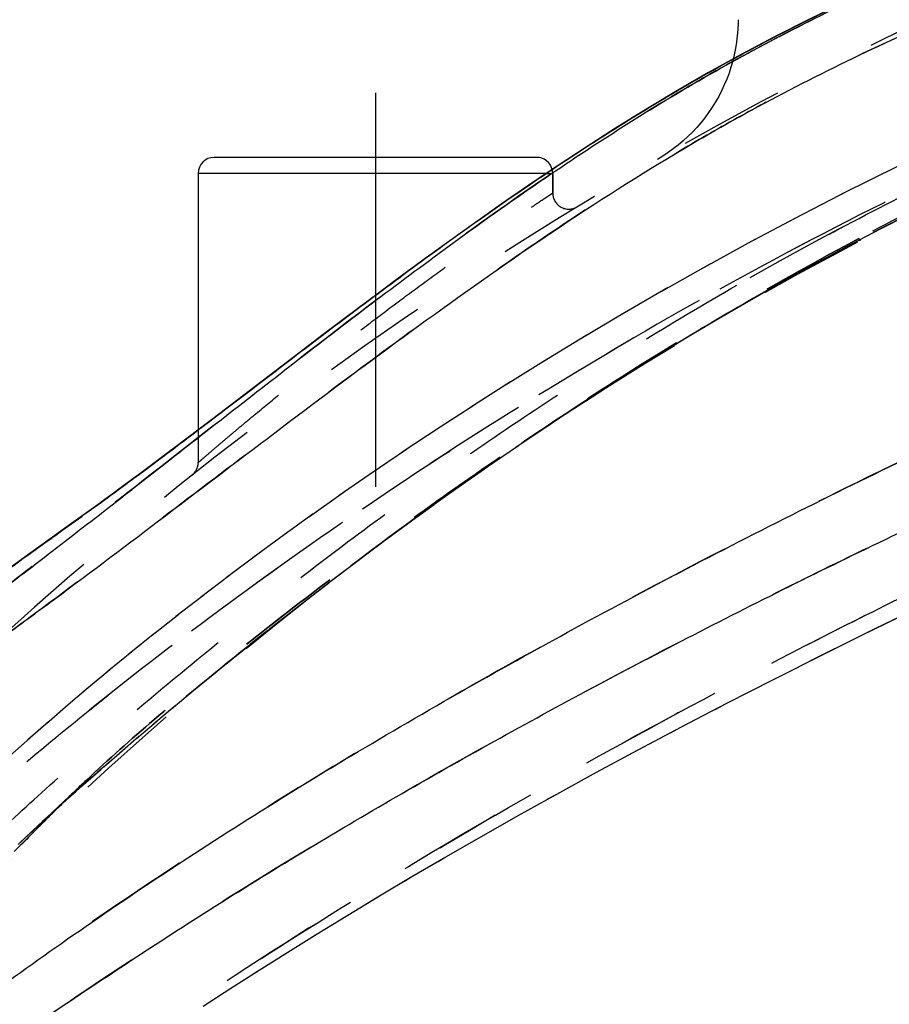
# Model space of a CAD drawing. Header units: millimetres. Extents: x 312 to 688, y 240 to 717.
# Tile 9 of 22: x 343 to 397, y 456 to 517. Entities that reach past the tile are written whole.
import ezdxf

# ---------------------------------------------------------------- set-up
doc = ezdxf.new("R2010")
doc.units = ezdxf.units.MM
doc.header["$LTSCALE"] = 65.185185
doc.linetypes.add('CENTER', pattern=[0.6, 0.375, -0.075, 0.075, -0.075])
doc.linetypes.add('HIDDEN', pattern=[0.2, 0.1, -0.1])
doc.layers.add('KOERPER', color=7, linetype='CONTINUOUS')
doc.layers.add('KONST.EL_MIT_GEO', color=7, linetype='CONTINUOUS')

msp = doc.modelspace()

# ---------------------------------------------------------------- linework, layer by layer
at = {"layer": 'KOERPER', "color": 2, "linetype": 'CENTER'}
msp.add_line((365, 512.461), (365, 484.515), dxfattribs=at)
at = {"layer": 'KOERPER', "color": 8, "linetype": 'HIDDEN'}
msp.add_line((376, 506.248), (376, 507.461), dxfattribs=at)
at = {"layer": 'KONST.EL_MIT_GEO', "color": 8, "linetype": 'HIDDEN'}
for p, q in [((378.064, 509.093), (377.661, 508.83)), ((376.27, 507.913), (375.885, 507.656)), ((375.599, 507.461), (376, 507.461)), ((375.995, 507.5), (375.98, 507.489)), ((376, 507.461), (376, 506.248)), ((374.515, 506.73), (374.148, 506.478)), ((394.378, 506.405), (390.976, 504.652)), ((372.799, 505.546), (372.449, 505.301)), ((396.745, 504.238), (399.425, 505.599)), ((391.411, 504.88), (388.132, 503.138)), ((371.119, 504.364), (370.785, 504.126)), ((394.167, 502.885), (396.776, 504.255)), ((369.475, 503.186), (369.157, 502.956)), ((388.547, 503.362), (385.389, 501.634)), ((391.69, 501.542), (394.338, 502.976)), ((394.989, 503.426), (395.065, 503.282)), ((367.865, 502.016), (367.563, 501.794)), ((385.786, 501.854), (382.748, 500.144)), ((389.277, 500.193), (391.974, 501.698)), ((366.29, 500.855), (366.003, 500.642)), ((383.126, 500.36), (380.197, 498.666)), ((386.923, 498.837), (389.685, 500.424)), ((364.748, 499.708), (364.476, 499.504)), ((380.558, 498.877), (377.735, 497.203)), ((363.24, 498.575), (362.982, 498.38)), ((378.079, 497.41), (375.363, 495.759)), ((375.691, 495.961), (373.071, 494.33)), ((373.385, 494.528), (370.858, 492.919)), ((371.158, 493.112), (368.725, 491.529)), ((373.706, 490.474), (375.895, 491.948)), ((354, 491.54), (354, 489.515)), ((369.011, 491.717), (366.665, 490.157)), ((366.937, 490.34), (364.675, 488.804)), ((371.922, 489.246), (373.873, 490.588)), ((364.935, 488.982), (362.757, 487.473)), ((370.052, 487.934), (371.967, 489.277)), ((363.004, 487.646), (360.905, 486.162)), ((368.272, 486.66), (370.28, 488.095)), ((366.569, 485.419), (368.641, 486.926)), ((361.141, 486.331), (359.121, 484.874)), ((364.928, 484.203), (367.05, 485.772)), ((359.345, 485.037), (357.402, 483.609)), ((363.348, 483.012), (365.507, 484.634)), ((357.616, 483.768), (355.746, 482.368)), ((355.949, 482.521), (354.152, 481.15)), ((354.345, 481.298), (352.619, 479.957)), ((358.435, 479.195), (360.358, 480.71)), ((352.802, 480.1), (351.144, 478.788)), ((357.141, 478.162), (358.939, 479.594)), ((351.318, 478.926), (349.727, 477.643)), ((355.885, 477.148), (357.569, 478.505)), ((349.892, 477.777), (348.365, 476.525)), ((354.666, 476.155), (356.247, 477.441)), ((348.521, 476.654), (347.056, 475.431)), ((353.485, 475.182), (354.666, 476.155)), ((388.951, 475.685), (389.734, 476.084)), ((347.204, 475.555), (345.795, 474.36)), ((345.936, 474.48), (344.585, 473.316)), ((351.236, 473.301), (352.561, 474.414)), ((386.069, 474.202), (386.805, 474.584)), ((344.718, 473.432), (343.43, 472.305)), ((350.169, 472.394), (351.423, 473.46)), ((383.3, 472.753), (383.992, 473.118)), ((343.556, 472.415), (342.327, 471.324)), ((349.139, 471.509), (350.331, 472.533)), ((348.147, 470.647), (349.281, 471.632)), ((380.644, 471.339), (381.297, 471.689)), ((347.194, 469.809), (348.274, 470.758)), ((346.278, 468.993), (347.31, 469.911)), ((378.106, 469.966), (378.723, 470.302)), ((347.08, 469.82), (342.837, 465.82)), ((345.4, 468.2), (346.387, 469.09)), ((375.662, 468.621), (376.245, 468.943)), ((344.56, 467.432), (345.504, 468.295)), ((343.756, 466.686), (344.663, 467.527)), ((373.31, 467.305), (373.859, 467.615)), ((342.988, 465.963), (343.861, 466.784)), ((343.643, 466.581), (343.719, 466.651)), ((371.055, 466.024), (371.573, 466.32)), ((342.845, 465.827), (342.959, 465.935)), ((342.932, 465.723), (342.936, 465.727)), ((342.936, 465.727), (342.959, 465.75)), ((342.959, 465.935), (342.996, 465.97)), ((342.996, 465.97), (343.158, 466.124)), ((368.886, 464.771), (369.374, 465.054)), ((366.805, 463.55), (367.265, 463.822)), ((364.811, 462.361), (365.245, 462.622)), ((362.878, 461.191), (363.289, 461.442)), ((361.005, 460.04), (361.396, 460.282)), ((359.193, 458.911), (359.567, 459.145)), ((357.422, 457.789), (357.779, 458.016)), ((355.686, 456.675), (356.028, 456.895))]:
    msp.add_line(p, q, dxfattribs=at)
at = {"layer": 'KONST.EL_MIT_GEO', "color": 7, "linetype": 'Continuous'}
for p, q in [((375, 508.461), (355, 508.461)), ((354, 507.461), (354, 491.54)), ((375.599, 507.461), (354, 507.461)), ((360.324, 496.363), (354.911, 492.232)), ((354.911, 492.232), (352.456, 490.372)), ((353.495, 491.156), (351.298, 489.503)), ((352.305, 490.258), (351.16, 489.399)), ((351.298, 489.503), (350.055, 488.578)), ((350.182, 488.672), (348.997, 487.799)), ((349.114, 487.885), (347.978, 487.056)), ((348.086, 487.134), (345.997, 485.625)), ((346.089, 485.692), (344.085, 484.252)), ((344.165, 484.309), (342.203, 482.891))]:
    msp.add_line(p, q, dxfattribs=at)
at = {"layer": 'KONST.EL_MIT_GEO', "color": 8, "linetype": 'HIDDEN'}
for points in [[(426.552, 530.294), (425.633, 530.008), (422.934, 529.155), (420.265, 528.291), (417.63, 527.415), (415.029, 526.525), (412.462, 525.621), (409.931, 524.7), (407.441, 523.763), (404.995, 522.809), (402.591, 521.838), (400.236, 520.85), (397.933, 519.846), (395.679, 518.824), (393.477, 517.784), (391.328, 516.727), (389.231, 515.652)], [(389.231, 515.652), (387.183, 514.557), (385.185, 513.441), (383.237, 512.308), (381.334, 511.159), (379.475, 509.998)], [(387.195, 514.559), (387.167, 514.444), (387.058, 514.064), (386.935, 513.689), (386.796, 513.319), (386.644, 512.955), (386.477, 512.597), (386.296, 512.245), (386.101, 511.902), (385.893, 511.566), (385.671, 511.239), (385.437, 510.92), (385.191, 510.612), (384.932, 510.313), (384.662, 510.025), (384.381, 509.747), (384.089, 509.481), (383.787, 509.227), (383.475, 508.985), (383.154, 508.755), (382.824, 508.538), (382.49, 508.337)], [(397.462, 507.937), (393.922, 506.173)], [(375.498, 491.684), (377.995, 493.329), (380.169, 494.723), (382.387, 496.111), (384.633, 497.479), (386.923, 498.837)], [(377.344, 492.904), (379.248, 494.137), (381.21, 495.379), (383.232, 496.63), (385.318, 497.889), (387.468, 499.154)], [(361.14, 481.318), (362.553, 482.406), (364.008, 483.512)], [(359.768, 480.248), (361.827, 481.849), (363.348, 483.012)], [(391.977, 477.216), (395.13, 478.783), (398.419, 480.387)], [(352.341, 474.231), (353.744, 475.396), (354.972, 476.405)]]:
    msp.add_lwpolyline(points, dxfattribs=at)
at = {"layer": 'KONST.EL_MIT_GEO', "color": 7, "linetype": 'Continuous'}
for points in [[(398.575, 520.13), (396.293, 519.107), (394.063, 518.065), (391.888, 517.007), (389.766, 515.931), (387.694, 514.834), (385.672, 513.717), (383.702, 512.582), (381.777, 511.43), (379.899, 510.266), (378.064, 509.093), (376.27, 507.913), (374.515, 506.73), (372.799, 505.546), (371.119, 504.364), (369.475, 503.186), (367.865, 502.016), (366.29, 500.855), (364.748, 499.708), (363.24, 498.575), (361.766, 497.46), (360.324, 496.363)], [(387.5, 517.003), (387.498, 516.786), (387.481, 516.391), (387.449, 515.997), (387.402, 515.605), (387.339, 515.215), (387.26, 514.828), (387.195, 514.559)], [(354.32, 455.786), (356.028, 456.895), (357.779, 458.016), (359.567, 459.145), (361.396, 460.282), (363.289, 461.442), (365.245, 462.622), (367.265, 463.822), (369.374, 465.054), (371.573, 466.32), (373.859, 467.615), (376.245, 468.943), (378.723, 470.302), (381.297, 471.689), (383.992, 473.118), (386.805, 474.584), (389.734, 476.084), (392.81, 477.632), (396.013, 479.216), (399.355, 480.838)]]:
    msp.add_lwpolyline(points, dxfattribs=at)
at = {"layer": 'KONST.EL_MIT_GEO', "color": 8, "linetype": 'HIDDEN'}
for centre, radius, start, end in [((500, 304.25), 235.5, 44.91027, 135.08982), ((500, 304.25), 225, 44.80938, 135.19062), ((375, 507.461), 1, 0, 14.41148), ((495.287, 315.244), 213.242, 116.0457, 118.05703), ((497.372, 309.41), 219.281, 115.86587, 117.82087), ((377, 506.248), 1, 179.99988, 301.33818), ((353, 489.515), 1, 308.43035, 359.99992), ((415.177, 397.631), 99.239, 133.32916, 134.64453), ((278.383, 530.837), 91.686, 314.7742, 315.18877), ((441.539, 362.089), 143.185, 133.1333, 133.29599)]:
    msp.add_arc(centre, radius, start, end, dxfattribs=at)
at = {"layer": 'KONST.EL_MIT_GEO', "color": 7, "linetype": 'Continuous'}
for centre, start, end in [((355, 507.461), 90, 180), ((375, 507.461), 14.41148, 90)]:
    msp.add_arc(centre, 1, start, end, dxfattribs=at)
for points, knots in [([(328.115, 470.494), (329.95, 472.226), (334.174, 475.786), (339.901, 480.151), (345.042, 484.081), (349.266, 487.364), (353.676, 490.814), (359.823, 495.618), (366.139, 500.479), (372.686, 505.24), (377.776, 508.737), (383.022, 512.071), (388.446, 515.164), (394.031, 517.998), (401.671, 521.472), (411.512, 525.291), (421.571, 528.601), (429.712, 531.094), (437.934, 533.507), (448.328, 536.305), (460.985, 539.177), (478.148, 542.174), (499.998, 543.968), (521.848, 542.175), (539.011, 539.178), (551.668, 536.306), (562.062, 533.508), (570.285, 531.095), (578.426, 528.602), (588.484, 525.293), (598.325, 521.474), (605.966, 518), (611.551, 515.166), (616.975, 512.073), (622.221, 508.739), (627.311, 505.242), (633.858, 500.481), (640.174, 495.62), (646.321, 490.816), (650.731, 487.366), (654.956, 484.083), (660.097, 480.153), (665.824, 475.787), (670.048, 472.228), (671.884, 470.496)], [0, 0, 0, 0, 0.019816, 0.043321, 0.056552, 0.070627, 0.085334, 0.10052, 0.131888, 0.147914, 0.164088, 0.18037, 0.196712, 0.213096, 0.229536, 0.262604, 0.295924, 0.312668, 0.329464, 0.363214, 0.39718, 0.431339, 0.499998, 0.568656, 0.602816, 0.636781, 0.670531, 0.687327, 0.704072, 0.737392, 0.77046, 0.786899, 0.803284, 0.819626, 0.835908, 0.852082, 0.868108, 0.899476, 0.914663, 0.92937, 0.943445, 0.956677, 0.980183, 1, 1, 1, 1]), ([(335.666, 477.657), (336.274, 478.229), (337.62, 479.41), (339.882, 481.179), (342.499, 483.106), (345.454, 485.226), (348.711, 487.572), (352.219, 490.181), (355.955, 493.024), (361.348, 497.152), (368.532, 502.586), (376.154, 507.925), (382.704, 512.04), (387.886, 514.991), (393.276, 517.733), (400.74, 521.157), (410.45, 525.003), (420.442, 528.39), (428.613, 530.943), (436.932, 533.418), (447.487, 536.273), (460.374, 539.183), (477.912, 542.204), (500.267, 543.971), (522.614, 542.138), (540.142, 539.079), (553.018, 536.146), (563.565, 533.277), (571.878, 530.793), (580.04, 528.233), (590.019, 524.832), (599.712, 520.966), (607.158, 517.522), (612.533, 514.765), (617.697, 511.797), (624.224, 507.67), (631.818, 502.328), (638.977, 496.903), (644.349, 492.791), (648.067, 489.965), (651.557, 487.377), (654.792, 485.051), (657.721, 482.947), (660.311, 481.034), (662.544, 479.275), (663.869, 478.1), (664.468, 477.531)], [0, 0, 0, 0, 0.006925, 0.014838, 0.023819, 0.033885, 0.045001, 0.057118, 0.070143, 0.083948, 0.113449, 0.144866, 0.161102, 0.177597, 0.194314, 0.211244, 0.245701, 0.280894, 0.29874, 0.316706, 0.352893, 0.38942, 0.426245, 0.500484, 0.574711, 0.611525, 0.648039, 0.684212, 0.70217, 0.720005, 0.75517, 0.789596, 0.80651, 0.823209, 0.839687, 0.855899, 0.887253, 0.916663, 0.93041, 0.943368, 0.955408, 0.966443, 0.976424, 0.985319, 0.993149, 1, 1, 1, 1]), ([(382.631, 508.101), (384.64, 509.324), (388.722, 511.673), (395.025, 514.867), (401.476, 517.77), (408.047, 520.415), (414.712, 522.841), (421.447, 525.091), (428.231, 527.212), (435.052, 529.251), (441.921, 531.184), (451.165, 533.595), (462.864, 536.231), (477.106, 538.59), (486.714, 539.49), (491.533, 539.739)], [0, 0, 0, 0, 0.06176, 0.123568, 0.185451, 0.247436, 0.309514, 0.371659, 0.43385, 0.496129, 0.558574, 0.6212, 0.74695, 0.873288, 1, 1, 1, 1]), ([(314.582, 433.58), (314.583, 433.576), (314.595, 433.614), (314.601, 433.638), (314.625, 433.747), (314.658, 433.888), (314.726, 434.114), (314.853, 434.423), (315.086, 434.837), (315.453, 435.371), (315.982, 436.04), (316.7, 436.85), (317.625, 437.802), (319.263, 439.366), (321.826, 441.605), (325.456, 444.591), (329.724, 447.964), (334.539, 451.672), (339.845, 455.642), (345.61, 459.783), (351.797, 464.012), (358.37, 468.234), (365.255, 472.406), (372.376, 476.502), (379.67, 480.505), (387.09, 484.4), (394.607, 488.181), (402.208, 491.827), (409.897, 495.3), (420.282, 499.641), (433.515, 504.453), (449.778, 509.051), (471.843, 513.542), (499.996, 515.946), (528.15, 513.543), (550.215, 509.053), (566.478, 504.456), (579.711, 499.643), (590.096, 495.303), (597.786, 491.83), (605.387, 488.184), (612.904, 484.404), (620.324, 480.508), (627.618, 476.506), (634.739, 472.41), (641.624, 468.237), (648.198, 464.015), (654.385, 459.786), (660.15, 455.645), (665.456, 451.675), (670.272, 447.966), (674.541, 444.593), (678.171, 441.607), (680.734, 439.368), (682.373, 437.804), (683.299, 436.851), (684.017, 436.041), (684.546, 435.372), (684.913, 434.838), (685.147, 434.424), (685.274, 434.115), (685.341, 433.888), (685.375, 433.748), (685.4, 433.638), (685.406, 433.614), (685.417, 433.577), (685.418, 433.58)], [0, 0, 0, 0, 0.000026, 0.000137, 0.000356, 0.000713, 0.001251, 0.002029, 0.003142, 0.004678, 0.006715, 0.009309, 0.012507, 0.016323, 0.025694, 0.037128, 0.050337, 0.065066, 0.081112, 0.098293, 0.116431, 0.135346, 0.154828, 0.174692, 0.194795, 0.215036, 0.235345, 0.255687, 0.276042, 0.296406, 0.337137, 0.377868, 0.418599, 0.499992, 0.581384, 0.622115, 0.662846, 0.703577, 0.723941, 0.744297, 0.764638, 0.784948, 0.805188, 0.825292, 0.845156, 0.864639, 0.883554, 0.901693, 0.918874, 0.934922, 0.949652, 0.962862, 0.974297, 0.983671, 0.987487, 0.990687, 0.993282, 0.995319, 0.996856, 0.99797, 0.998749, 0.999286, 0.999644, 0.999863, 0.999974, 1, 1, 1, 1]), ([(315.303, 432.793), (315.931, 433.425), (317.396, 434.788), (319.913, 436.927), (322.948, 439.361), (326.445, 442.053), (330.35, 444.975), (336.226, 449.279), (344.32, 454.995), (354.874, 461.976), (366.363, 468.916), (378.503, 475.647), (388.943, 481.011), (397.437, 485.155), (403.866, 488.181), (410.351, 491.098), (419.082, 494.8), (430.168, 499.022), (443.753, 503.279), (457.588, 506.646), (476.277, 509.924), (499.999, 511.658), (523.721, 509.924), (542.41, 506.646), (556.245, 503.279), (569.83, 499.023), (580.915, 494.8), (589.647, 491.099), (596.132, 488.183), (602.561, 485.155), (611.055, 481.012), (621.495, 475.648), (633.635, 468.917), (645.124, 461.977), (655.678, 454.996), (663.772, 449.28), (669.649, 444.976), (673.554, 442.053), (677.051, 439.362), (680.086, 436.928), (682.603, 434.788), (684.069, 433.426), (684.696, 432.794)], [0, 0, 0, 0, 0.006539, 0.014673, 0.024242, 0.035087, 0.047062, 0.060037, 0.088548, 0.11978, 0.152887, 0.187036, 0.221644, 0.239014, 0.256401, 0.273796, 0.291197, 0.326004, 0.360811, 0.395619, 0.430427, 0.499998, 0.56957, 0.604377, 0.639185, 0.673993, 0.7088, 0.726201, 0.743596, 0.760982, 0.778353, 0.812961, 0.84711, 0.880217, 0.911449, 0.93996, 0.952936, 0.964911, 0.975757, 0.985326, 0.993461, 1, 1, 1, 1]), ([(315.11, 451.743), (315.111, 451.762), (315.135, 451.828), (315.176, 451.98), (315.262, 452.24), (315.387, 452.631), (315.583, 453.165), (315.879, 453.851), (316.306, 454.699), (317.172, 456.195), (318.756, 458.449), (321.27, 461.494), (323.874, 464.261), (326.322, 466.607), (329.196, 469.154), (333.347, 472.432), (337.888, 475.766), (341.886, 478.68), (346.312, 481.94), (352.097, 486.309), (359.28, 491.774), (366.755, 497.376), (374.513, 502.919), (379.88, 506.427), (382.631, 508.101)], [0, 0, 0, 0, 0.00064, 0.002342, 0.005343, 0.009896, 0.016219, 0.024545, 0.035135, 0.048264, 0.082933, 0.128043, 0.18162, 0.211211, 0.242573, 0.311345, 0.389829, 0.432928, 0.478516, 0.575543, 0.677863, 0.783498, 0.891165, 1, 1, 1, 1])]:
    msp.add_open_spline(points, degree=3, knots=knots, dxfattribs=at)
at = {"layer": 'KONST.EL_MIT_GEO', "color": 8, "linetype": 'HIDDEN'}
for points, knots in [([(665.074, 477.009), (664.499, 477.552), (663.232, 478.688), (661.096, 480.401), (658.605, 482.267), (655.771, 484.323), (652.619, 486.599), (649.192, 489.127), (645.527, 491.91), (640.202, 495.99), (633.084, 501.412), (623.914, 507.947), (613.886, 514.186), (602.956, 519.61), (591.38, 524.326), (581.373, 527.793), (573.179, 530.393), (564.827, 532.917), (554.229, 535.843), (541.287, 538.848), (528.1, 541.213), (514.704, 542.79), (501.173, 543.429), (487.629, 542.971), (469.794, 541.075), (452.306, 537.561), (437.357, 533.539), (428.974, 531.054), (420.742, 528.488), (410.673, 525.086), (400.888, 521.221), (393.368, 517.778), (387.938, 515.02), (382.719, 512.049), (376.125, 507.906), (368.456, 502.531), (361.229, 497.061), (355.808, 492.911), (352.056, 490.057), (348.535, 487.444), (345.271, 485.096), (342.317, 482.974), (339.705, 481.046), (337.455, 479.275), (336.121, 478.091), (335.519, 477.519)], [0, 0, 0, 0, 0.006546, 0.014067, 0.022637, 0.032295, 0.043028, 0.054791, 0.067523, 0.081095, 0.110279, 0.141535, 0.174213, 0.207852, 0.242324, 0.277549, 0.295423, 0.313432, 0.349718, 0.386352, 0.423294, 0.46048, 0.497848, 0.535236, 0.572456, 0.646109, 0.682456, 0.700501, 0.718428, 0.75378, 0.78839, 0.805393, 0.822182, 0.838746, 0.855048, 0.886585, 0.916178, 0.930013, 0.943056, 0.955174, 0.966279, 0.976318, 0.98526, 0.993125, 1, 1, 1, 1]), ([(492.592, 543.082), (487.919, 542.873), (478.604, 542.078), (464.79, 539.932), (451.198, 537.02), (440.046, 534.099), (431.233, 531.551), (422.515, 528.903), (411.745, 525.39), (399.144, 520.493), (391.062, 516.564), (387.154, 514.402)], [0, 0, 0, 0, 0.127628, 0.254749, 0.38115, 0.506711, 0.569173, 0.63143, 0.755283, 0.878136, 1, 1, 1, 1]), ([(684.763, 452.751), (684.751, 453.089), (684.625, 453.69), (684.325, 454.627), (683.819, 455.71), (682.906, 457.142), (681.463, 458.989), (679.414, 461.255), (676.753, 463.906), (673.475, 466.87), (669.542, 470.09), (664.948, 473.595), (660.715, 476.73), (657.036, 479.461), (653.03, 482.465), (647.818, 486.431), (641.363, 491.351), (634.666, 496.377), (627.741, 501.375), (620.568, 506.203), (613.112, 510.7), (605.35, 514.708), (597.361, 518.272), (589.198, 521.455), (580.909, 524.332), (569.729, 527.875), (555.592, 531.984), (538.321, 536.074), (523.651, 538.48), (511.781, 539.613), (502.828, 540.019), (493.865, 539.923), (481.955, 539.152), (467.203, 537.126), (452.694, 533.994), (441.26, 531.015), (434.189, 528.996), (428.568, 527.306), (422.972, 525.575), (413.245, 522.404), (402.307, 518.262), (393.067, 513.91), (387.918, 511.191), (382.872, 508.31), (376.764, 504.431), (369.692, 499.507), (362.858, 494.47), (356.246, 489.467), (349.888, 484.634), (343.866, 480.116), (338.266, 476.048), (333.254, 472.353), (329.518, 469.407), (326.886, 467.118), (324.604, 464.984), (322.12, 462.429), (319.63, 459.541), (317.74, 457.053), (316.468, 455.04), (315.791, 453.682), (315.471, 452.867), (315.327, 452.447), (315.23, 452.141), (315.162, 451.934), (315.13, 451.812), (315.111, 451.758), (315.11, 451.743)], [0, 0, 0, 0, 0.0024, 0.004313, 0.006993, 0.010863, 0.016352, 0.023629, 0.032552, 0.043027, 0.055011, 0.068656, 0.084073, 0.092438, 0.101202, 0.11965, 0.138968, 0.158861, 0.179131, 0.199638, 0.220277, 0.240951, 0.261654, 0.282399, 0.303178, 0.323978, 0.365716, 0.407739, 0.450005, 0.471203, 0.492421, 0.513642, 0.534855, 0.577177, 0.619282, 0.640234, 0.661111, 0.671525, 0.68193, 0.702725, 0.744215, 0.764905, 0.775242, 0.785575, 0.806181, 0.826622, 0.846781, 0.866495, 0.885526, 0.90352, 0.91998, 0.934697, 0.947761, 0.953767, 0.959472, 0.969951, 0.979063, 0.986551, 0.992128, 0.995954, 0.997311, 0.998349, 0.9991, 0.9996, 0.999888, 1, 1, 1, 1]), ([(324.708, 452.823), (324.718, 452.856), (324.783, 452.953), (324.931, 453.165), (325.241, 453.56), (325.825, 454.241), (326.833, 455.355), (328.384, 457.005), (330.535, 459.209), (333.272, 461.903), (336.557, 464.997), (340.367, 468.413), (344.689, 472.091), (351.363, 477.475), (360.81, 484.468), (373.333, 492.775), (387.03, 500.847), (401.627, 508.298), (416.927, 514.873), (432.812, 520.419), (449.185, 524.802), (471.512, 529.056), (499.996, 531.267), (528.479, 529.057), (550.806, 524.804), (567.18, 520.421), (583.065, 514.876), (598.366, 508.301), (612.963, 500.851), (626.66, 492.779), (639.184, 484.472), (648.632, 477.479), (655.307, 472.095), (659.629, 468.416), (663.439, 465), (666.725, 461.906), (669.463, 459.211), (671.614, 457.007), (673.166, 455.356), (674.175, 454.242), (674.758, 453.56), (675.069, 453.165), (675.216, 452.953), (675.282, 452.857), (675.291, 452.824)], [0, 0, 0, 0, 0.000263, 0.000868, 0.001985, 0.004074, 0.007704, 0.013425, 0.021324, 0.031154, 0.042673, 0.055687, 0.070116, 0.08589, 0.120987, 0.159584, 0.200288, 0.242, 0.28431, 0.327018, 0.370026, 0.413273, 0.499991, 0.586708, 0.629956, 0.672964, 0.715672, 0.757982, 0.799695, 0.8404, 0.878997, 0.914097, 0.929872, 0.944302, 0.957318, 0.968839, 0.978671, 0.986572, 0.992296, 0.995927, 0.998017, 0.999134, 0.999738, 1, 1, 1, 1]), ([(672.393, 456.144), (671.222, 457.393), (668.375, 460.313), (663.335, 465.145), (656.837, 470.875), (648.966, 477.23), (639.834, 483.964), (629.631, 490.838), (618.585, 497.604), (606.881, 504.038), (594.64, 509.951), (581.954, 515.239), (568.878, 519.821), (555.465, 523.618), (541.782, 526.613), (523.262, 529.503), (499.795, 530.983), (476.332, 529.46), (457.818, 526.538), (444.142, 523.52), (430.738, 519.699), (417.673, 515.095), (405, 509.787), (392.772, 503.858), (381.084, 497.412), (370.057, 490.64), (359.883, 483.767), (350.787, 477.039), (342.957, 470.696), (336.502, 464.991), (331.506, 460.207), (328.69, 457.327), (327.538, 456.103)], [0, 0, 0, 0, 0.013332, 0.031755, 0.054365, 0.080783, 0.110513, 0.142709, 0.176563, 0.211367, 0.246682, 0.282383, 0.318349, 0.354522, 0.390883, 0.427367, 0.500429, 0.57349, 0.609972, 0.646329, 0.682495, 0.718453, 0.754144, 0.789447, 0.824236, 0.858054, 0.89019, 0.919831, 0.946141, 0.968639, 0.986907, 1, 1, 1, 1]), ([(331.632, 456.091), (331.617, 456.098), (331.587, 456.117), (331.57, 456.177), (331.599, 456.256), (331.677, 456.369), (331.831, 456.545), (332.09, 456.823), (332.494, 457.246), (333.073, 457.855), (333.847, 458.682), (335.263, 460.204), (337.474, 462.526), (340.634, 465.669), (344.405, 469.171), (348.681, 472.923), (353.361, 476.839), (358.363, 480.855), (363.641, 484.899), (369.171, 488.912), (374.929, 492.85), (380.897, 496.675), (387.055, 500.358), (393.389, 503.868), (402.055, 508.298), (413.19, 513.33), (426.932, 518.517), (441, 522.789), (455.321, 526.129), (474.654, 529.35), (499.15, 531.051), (523.658, 529.532), (543.014, 526.454), (557.36, 523.221), (571.461, 519.058), (585.245, 513.973), (598.634, 508.041), (611.505, 501.319), (623.678, 493.884), (635.014, 485.996), (643.787, 479.182), (650.279, 473.821), (654.659, 470.028), (657.999, 466.961), (660.39, 464.63), (661.97, 463.031), (663.386, 461.552), (664.626, 460.217), (665.679, 459.057), (666.533, 458.105), (667.191, 457.377), (667.662, 456.856), (667.976, 456.503), (668.169, 456.279), (668.277, 456.138), (668.326, 456.054), (668.34, 455.994), (668.32, 455.97), (668.31, 455.966)], [0, 0, 0, 0, 0.000132, 0.000263, 0.000455, 0.000779, 0.00135, 0.002304, 0.003793, 0.005971, 0.008961, 0.012763, 0.022431, 0.034336, 0.048043, 0.063169, 0.079367, 0.096354, 0.113944, 0.132006, 0.15044, 0.169164, 0.188115, 0.207239, 0.226483, 0.265152, 0.303911, 0.342687, 0.381467, 0.420247, 0.497767, 0.575286, 0.614067, 0.652847, 0.691623, 0.730386, 0.769073, 0.807489, 0.84526, 0.88192, 0.916767, 0.933168, 0.94857, 0.962639, 0.969058, 0.975007, 0.980432, 0.985268, 0.989434, 0.992832, 0.995394, 0.997201, 0.998395, 0.99913, 0.999552, 0.999786, 0.999912, 1, 1, 1, 1]), ([(668.37, 456.091), (668.392, 456.101), (668.439, 456.146), (668.41, 456.239), (668.354, 456.325), (668.205, 456.51), (667.846, 456.888), (667.148, 457.619), (666.049, 458.791), (664.522, 460.433), (662.569, 462.47), (660.233, 464.811), (657.543, 467.375), (654.536, 470.103), (651.262, 472.959), (647.761, 475.903), (642.769, 479.969), (633.36, 487.264), (621.848, 495.132), (609.54, 502.338), (599.834, 507.381), (589.833, 511.978), (579.595, 516.107), (569.157, 519.734), (555.013, 523.87), (536.977, 527.73), (514.995, 530.268), (492.868, 530.658), (470.811, 528.873), (449.027, 524.987), (427.727, 519.003), (407.185, 510.953), (394.073, 504.323), (387.729, 500.698)], [0, 0, 0, 0, 0.000235, 0.000549, 0.000831, 0.001262, 0.002852, 0.005941, 0.011132, 0.018563, 0.027864, 0.038719, 0.050893, 0.064189, 0.078407, 0.093365, 0.108913, 0.141345, 0.209742, 0.245034, 0.280729, 0.316626, 0.352605, 0.388608, 0.424617, 0.496619, 0.568621, 0.640623, 0.712625, 0.784627, 0.856624, 0.928565, 1, 1, 1, 1]), ([(477.166, 528.093), (470.643, 527.432), (457.646, 525.548), (441.666, 521.799), (429.124, 517.955), (419.859, 514.651), (410.758, 510.947), (401.845, 506.868), (393.163, 502.43), (384.773, 497.645), (376.724, 492.573), (369.06, 487.297), (361.83, 481.91), (355.091, 476.55), (348.943, 471.395), (345.115, 467.969), (343.347, 466.302)], [0, 0, 0, 0, 0.131086, 0.262168, 0.327719, 0.393258, 0.458751, 0.524111, 0.589162, 0.653617, 0.717131, 0.779301, 0.839602, 0.897335, 0.951421, 1, 1, 1, 1]), ([(685.401, 433.576), (685.401, 433.571), (685.399, 433.554), (685.374, 433.591), (685.361, 433.634), (685.323, 433.742), (685.275, 433.901), (685.196, 434.146), (685.045, 434.485), (684.784, 434.937), (684.383, 435.517), (683.811, 436.236), (683.043, 437.099), (682.059, 438.105), (680.854, 439.246), (678.85, 441.035), (675.866, 443.531), (671.774, 446.794), (667.1, 450.417), (661.919, 454.335), (656.264, 458.455), (650.171, 462.694), (643.671, 466.951), (636.831, 471.168), (629.73, 475.313), (622.437, 479.369), (615.003, 483.319), (607.465, 487.156), (599.84, 490.864), (592.129, 494.41), (581.715, 498.856), (568.443, 503.812), (552.124, 508.584), (535.492, 512.116), (518.635, 514.352), (496.004, 515.511), (473.311, 513.747), (451.085, 509.367), (434.696, 504.835), (421.358, 500.058), (410.892, 495.732), (403.143, 492.262), (395.486, 488.613), (385.413, 483.571), (375.527, 478.297), (365.9, 472.786), (358.949, 468.594), (352.307, 464.35), (346.051, 460.093), (340.221, 455.917), (334.852, 451.91), (329.978, 448.161), (325.653, 444.749), (321.97, 441.726), (319.365, 439.457), (317.696, 437.872), (316.751, 436.905), (316.017, 436.082), (315.476, 435.401), (315.1, 434.858), (314.86, 434.437), (314.728, 434.123), (314.66, 433.893), (314.625, 433.75), (314.601, 433.639), (314.595, 433.614), (314.583, 433.576), (314.582, 433.58)], [0, 0, 0, 0, 0.000036, 0.000078, 0.000207, 0.000451, 0.000847, 0.00144, 0.002304, 0.003532, 0.005208, 0.007403, 0.010176, 0.013568, 0.017581, 0.022186, 0.033007, 0.045726, 0.060064, 0.075796, 0.092734, 0.110697, 0.129506, 0.148955, 0.168842, 0.189009, 0.209342, 0.22976, 0.250218, 0.270693, 0.291179, 0.332155, 0.373132, 0.41411, 0.455086, 0.496061, 0.577944, 0.618921, 0.659898, 0.700876, 0.721364, 0.741844, 0.76231, 0.782747, 0.823362, 0.843374, 0.863015, 0.882099, 0.900413, 0.917771, 0.933993, 0.948893, 0.962268, 0.973858, 0.983375, 0.987256, 0.990514, 0.993158, 0.995235, 0.996802, 0.997937, 0.99873, 0.999276, 0.999639, 0.999861, 0.999973, 1, 1, 1, 1]), ([(387.154, 514.402), (386.194, 513.871), (382.393, 511.703), (378.707, 509.34), (375.995, 507.5)], [0, 0, 0, 0, 0.250825, 1, 1, 1, 1]), ([(684.404, 433.098), (683.748, 433.753), (682.225, 435.154), (679.621, 437.341), (676.504, 439.81), (672.935, 442.529), (668.971, 445.474), (663.037, 449.8), (654.892, 455.531), (644.291, 462.505), (632.776, 469.414), (620.633, 476.107), (610.203, 481.439), (601.722, 485.557), (595.305, 488.563), (588.83, 491.455), (580.112, 495.12), (569.043, 499.295), (555.48, 503.489), (541.672, 506.799), (523.024, 510.004), (499.363, 511.653), (475.713, 509.854), (457.084, 506.539), (443.296, 503.15), (429.757, 498.878), (418.709, 494.649), (410.007, 490.947), (403.543, 488.032), (397.134, 485.01), (388.667, 480.872), (378.263, 475.519), (366.165, 468.801), (354.72, 461.878), (344.208, 454.917), (336.146, 449.221), (330.293, 444.932), (326.404, 442.021), (322.92, 439.339), (319.897, 436.914), (317.389, 434.782), (315.929, 433.424), (315.304, 432.793)], [0, 0, 0, 0, 0.00681, 0.015192, 0.024982, 0.036019, 0.048156, 0.061264, 0.089971, 0.121318, 0.154469, 0.188606, 0.223171, 0.240514, 0.257871, 0.275236, 0.292607, 0.327353, 0.362099, 0.396846, 0.431592, 0.501041, 0.57049, 0.605236, 0.639983, 0.674729, 0.709474, 0.726844, 0.744208, 0.761563, 0.778902, 0.813444, 0.84752, 0.880546, 0.911694, 0.940125, 0.953063, 0.965004, 0.975819, 0.985361, 0.993475, 1, 1, 1, 1]), ([(316.885, 426.885), (316.953, 427.032), (317.143, 427.372), (317.543, 427.948), (318.142, 428.688), (319.406, 430.067), (321.644, 432.151), (325.018, 434.985), (329.122, 438.23), (333.785, 441.779), (338.87, 445.559), (346.243, 450.893), (356.043, 457.641), (368.424, 465.384), (381.224, 472.687), (392.021, 478.373), (400.633, 482.65), (409.135, 486.696), (419.808, 491.369), (432.788, 496.242), (445.949, 500.278), (459.294, 503.455), (477.258, 506.528), (499.999, 508.143), (522.74, 506.528), (540.704, 503.455), (554.049, 500.278), (567.211, 496.243), (580.19, 491.37), (590.863, 486.697), (599.365, 482.651), (607.977, 478.374), (618.774, 472.688), (631.574, 465.385), (643.956, 457.642), (653.756, 450.894), (661.129, 445.56), (666.214, 441.78), (670.877, 438.23), (674.981, 434.986), (678.355, 432.151), (680.593, 430.068), (681.858, 428.688), (682.456, 427.948), (682.857, 427.372), (683.047, 427.032), (683.115, 426.885)], [0, 0, 0, 0, 0.001185, 0.002855, 0.00514, 0.008163, 0.016581, 0.027547, 0.040496, 0.054961, 0.070546, 0.086986, 0.121733, 0.157832, 0.194108, 0.229842, 0.247355, 0.264662, 0.298928, 0.332813, 0.366338, 0.399878, 0.433393, 0.499998, 0.566602, 0.600118, 0.633657, 0.667182, 0.701067, 0.735333, 0.75264, 0.770153, 0.805887, 0.842163, 0.878262, 0.913009, 0.929449, 0.945035, 0.959501, 0.97245, 0.983416, 0.991836, 0.994859, 0.997144, 0.998815, 1, 1, 1, 1]), ([(682.679, 427.553), (682.531, 427.773), (682.165, 428.268), (681.122, 429.502), (679.199, 431.402), (676.193, 434.001), (673.177, 436.428), (670.44, 438.558), (667.37, 440.905), (663.271, 443.975), (658.079, 447.779), (650.617, 453.084), (640.771, 459.708), (628.425, 467.235), (615.788, 474.304), (603.12, 480.861), (590.498, 486.912), (577.83, 492.315), (565.027, 496.972), (552.044, 500.808), (538.887, 503.814), (521.191, 506.69), (498.808, 508.119), (476.443, 506.421), (458.772, 503.343), (445.646, 500.19), (432.698, 496.207), (419.926, 491.413), (409.421, 486.825), (401.055, 482.855), (392.584, 478.66), (381.959, 473.086), (369.348, 465.929), (357.11, 458.338), (347.397, 451.702), (340.063, 446.432), (334.974, 442.671), (330.27, 439.113), (326.069, 435.831), (322.528, 432.913), (320.092, 430.731), (318.638, 429.24), (317.901, 428.4), (317.386, 427.732), (317.125, 427.333), (317.026, 427.158)], [0, 0, 0, 0, 0.00195, 0.004524, 0.011881, 0.021807, 0.033754, 0.040359, 0.047327, 0.062185, 0.078043, 0.094678, 0.129552, 0.165325, 0.201032, 0.236074, 0.27026, 0.303999, 0.337369, 0.370441, 0.403539, 0.4366, 0.50228, 0.568021, 0.601095, 0.63419, 0.667272, 0.700707, 0.734511, 0.751578, 0.768841, 0.804061, 0.839839, 0.875508, 0.909987, 0.926367, 0.941961, 0.956543, 0.969758, 0.981181, 0.990308, 0.993796, 0.996498, 0.998526, 1, 1, 1, 1]), ([(375.98, 507.489), (372.126, 504.874), (364.745, 499.462), (357.536, 493.832), (353.999, 491.066)], [0, 0, 0, 0, 0.509123, 1, 1, 1, 1]), ([(354, 489.515), (354.003, 489.522), (354.02, 489.53), (354.04, 489.551), (354.086, 489.589), (354.162, 489.656), (354.278, 489.755), (354.424, 489.881), (354.676, 490.098), (355.056, 490.424), (355.582, 490.872), (356.191, 491.388), (356.872, 491.959), (357.89, 492.807), (359.27, 493.94), (361.028, 495.354), (362.887, 496.816), (364.804, 498.29), (366.74, 499.745), (368.653, 501.149), (370.489, 502.467), (371.947, 503.491), (373.025, 504.236), (373.74, 504.727), (374.378, 505.16), (374.923, 505.528), (375.315, 505.791), (375.572, 505.963), (375.721, 506.062), (375.837, 506.141), (375.922, 506.194), (375.97, 506.232), (375.996, 506.243), (376, 506.248)], [0, 0, 0, 0, 0.000811, 0.001823, 0.003234, 0.007239, 0.012777, 0.019785, 0.028189, 0.048846, 0.074053, 0.103126, 0.135442, 0.170455, 0.246773, 0.329111, 0.415223, 0.503246, 0.591435, 0.677933, 0.760561, 0.836612, 0.871138, 0.902687, 0.930727, 0.954705, 0.974072, 0.981866, 0.988326, 0.993403, 0.997058, 0.999263, 1, 1, 1, 1]), ([(343.719, 466.651), (345.308, 468.138), (348.718, 471.19), (354.167, 475.783), (360.101, 480.553), (368.668, 487.074), (380.18, 494.982), (389.955, 500.665), (395.032, 503.344)], [0, 0, 0, 0, 0.103243, 0.217013, 0.338044, 0.464322, 0.727712, 1, 1, 1, 1]), ([(394.989, 503.426), (390.118, 500.829), (383.038, 496.689), (374.029, 490.787), (367.709, 486.367), (361.794, 481.988), (356.329, 477.754), (351.434, 473.756), (348.44, 471.101), (347.08, 469.82)], [0, 0, 0, 0, 0.282362, 0.419004, 0.550853, 0.676763, 0.795415, 0.904461, 1, 1, 1, 1]), ([(347.081, 469.82), (348.44, 471.101), (351.434, 473.756), (356.329, 477.754), (361.795, 481.989), (367.71, 486.367), (374.03, 490.787), (383.038, 496.689), (390.118, 500.829), (394.989, 503.426)], [0, 0, 0, 0, 0.095541, 0.20459, 0.323246, 0.449158, 0.581005, 0.717644, 1, 1, 1, 1]), ([(353.999, 491.066), (351.42, 489.049), (347.639, 486.087), (342.695, 482.282), (338.289, 478.926), (333.366, 475.124), (329.724, 472.012), (328.115, 470.494)], [0, 0, 0, 0, 0.296964, 0.435724, 0.565909, 0.799346, 1, 1, 1, 1]), ([(347.08, 469.82), (346.24, 469.028), (344.737, 467.555), (343.269, 466.047), (342.588, 465.386)], [0, 0, 0, 0, 0.548894, 1, 1, 1, 1]), ([(343.428, 466.219), (343.584, 466.376), (344.253, 467.051), (344.922, 467.726), (345.441, 468.238)], [0, 0, 0, 0, 0.232652, 1, 1, 1, 1])]:
    msp.add_open_spline(points, degree=3, knots=knots, dxfattribs=at)

doc.saveas('drawing.dxf')
